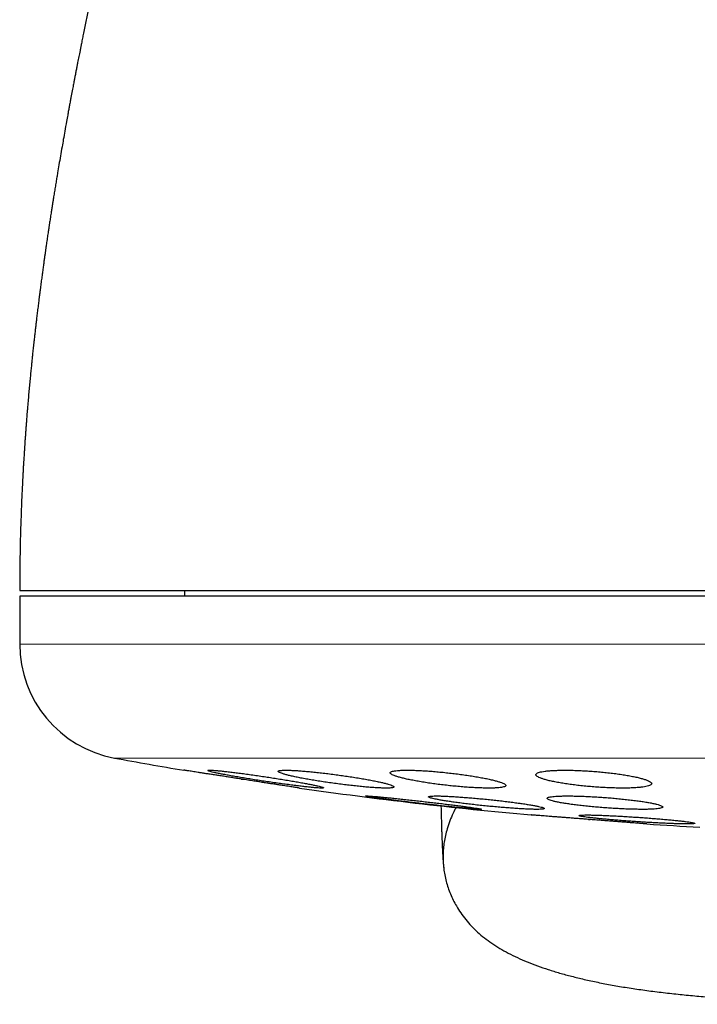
# Model space of a CAD drawing. Header units: millimetres. Extents: x 8 to 775, y 12 to 733.
# Tile 22 of 75: x 423 to 434, y 293 to 310. Entities that reach past the tile are written whole.
import ezdxf

# ---------------------------------------------------------------- set-up
doc = ezdxf.new("R2010")
doc.units = ezdxf.units.MM

msp = doc.modelspace()

# ---------------------------------------------------------------- linework, layer by layer
at = {"color": 7, "linetype": 'Continuous', "lineweight": 30}
for p, q in [((425.525, 300.032), (425.525, 299.932)), ((422.675, 299.932), (422.675, 299.106)), ((454.675, 299.932), (422.675, 299.932)), ((426.5, 296.776), (426.532, 296.771)), ((428.651, 296.482), (428.651, 296.482)), ((431.786, 296.443), (431.785, 296.443)), ((432.5, 296.079), (432.532, 296.076))]:
    msp.add_line(p, q, dxfattribs=at)
at = {"color": 252, "linetype": 'Continuous', "lineweight": 0}
for p, q in [((422.675, 299.106), (454.675, 299.106)), ((424.314, 297.139), (438.675, 297.139))]:
    msp.add_line(p, q, dxfattribs=at)
at = {"color": 7, "linetype": 'Continuous', "lineweight": 30}
for centre, radius, start, end in [((424.675, 299.106), 2, 180, 259.6013), ((438.675, 375.396), 79.564, 259.60133, 260.47734), ((438.675, 375.396), 79.564, 261.9336, 264.83484), ((438.675, 375.396), 79.564, 266.27849, 266.93802)]:
    msp.add_arc(centre, radius, start, end, dxfattribs=at)
for points, knots in [([(427.147, 323.351), (427.147, 323.351), (427.146, 323.349), (427.145, 323.345), (427.144, 323.34), (427.142, 323.334), (427.139, 323.327), (427.137, 323.319), (427.134, 323.309), (427.131, 323.299), (427.127, 323.288), (427.124, 323.278), (427.121, 323.268), (427.118, 323.258), (427.115, 323.249), (427.113, 323.24), (427.11, 323.232), (427.108, 323.224), (427.105, 323.217), (427.103, 323.207), (427.099, 323.196), (427.094, 323.18), (427.089, 323.162), (427.083, 323.143), (427.077, 323.123), (427.071, 323.104), (427.066, 323.085), (427.06, 323.065), (427.053, 323.044), (427.046, 323.019), (427.038, 322.992), (427.029, 322.963), (427.02, 322.932), (427.008, 322.893), (426.995, 322.846), (426.982, 322.803), (426.973, 322.772), (426.968, 322.755), (426.963, 322.739), (426.959, 322.724), (426.955, 322.71), (426.95, 322.696), (426.946, 322.681), (426.941, 322.663), (426.935, 322.645), (426.929, 322.624), (426.923, 322.602), (426.916, 322.579), (426.91, 322.556), (426.903, 322.533), (426.896, 322.508), (426.888, 322.482), (426.881, 322.456), (426.873, 322.429), (426.866, 322.404), (426.859, 322.38), (426.852, 322.356), (426.844, 322.33), (426.835, 322.298), (426.825, 322.261), (426.813, 322.219), (426.801, 322.179), (426.791, 322.142), (426.781, 322.107), (426.771, 322.072), (426.761, 322.036), (426.752, 322.003), (426.744, 321.975), (426.737, 321.95), (426.73, 321.926), (426.723, 321.9), (426.714, 321.869), (426.704, 321.835), (426.694, 321.799), (426.685, 321.766), (426.676, 321.734), (426.667, 321.701), (426.657, 321.664), (426.646, 321.627), (426.636, 321.589), (426.626, 321.553), (426.616, 321.518), (426.607, 321.484), (426.598, 321.452), (426.589, 321.419), (426.579, 321.384), (426.569, 321.345), (426.558, 321.304), (426.547, 321.263), (426.536, 321.224), (426.526, 321.188), (426.517, 321.154), (426.508, 321.122), (426.5, 321.092), (426.492, 321.062), (426.483, 321.029), (426.473, 320.994), (426.464, 320.958), (426.454, 320.923), (426.444, 320.887), (426.433, 320.844), (426.42, 320.794), (426.405, 320.739), (426.391, 320.688), (426.379, 320.642), (426.367, 320.6), (426.357, 320.559), (426.345, 320.516), (426.333, 320.471), (426.321, 320.425), (426.311, 320.386), (426.302, 320.353), (426.294, 320.324), (426.286, 320.294), (426.278, 320.263), (426.27, 320.233), (426.263, 320.207), (426.257, 320.183), (426.251, 320.16), (426.245, 320.135), (426.237, 320.107), (426.229, 320.075), (426.22, 320.042), (426.211, 320.007), (426.202, 319.971), (426.192, 319.932), (426.18, 319.89), (426.168, 319.843), (426.156, 319.794), (426.144, 319.748), (426.132, 319.705), (426.122, 319.663), (426.11, 319.618), (426.098, 319.57), (426.085, 319.521), (426.072, 319.472), (426.059, 319.421), (426.046, 319.37), (426.035, 319.326), (426.025, 319.289), (426.017, 319.258), (426.009, 319.224), (426, 319.188), (425.99, 319.151), (425.982, 319.117), (425.974, 319.089), (425.968, 319.065), (425.962, 319.041), (425.955, 319.014), (425.946, 318.978), (425.935, 318.935), (425.923, 318.887), (425.911, 318.84), (425.9, 318.796), (425.889, 318.75), (425.877, 318.705), (425.866, 318.659), (425.855, 318.617), (425.846, 318.578), (425.836, 318.541), (425.827, 318.502), (425.817, 318.464), (425.808, 318.429), (425.801, 318.401), (425.795, 318.374), (425.78, 318.316), (425.76, 318.233), (425.732, 318.12), (425.704, 318.008), (425.676, 317.894), (425.647, 317.777), (425.624, 317.681), (425.603, 317.596), (425.587, 317.531), (425.571, 317.466), (425.556, 317.4), (425.539, 317.332), (425.522, 317.26), (425.503, 317.182), (425.486, 317.113), (425.471, 317.049), (425.458, 316.994), (425.445, 316.942), (425.432, 316.889), (425.418, 316.829), (425.405, 316.773), (425.392, 316.72), (425.382, 316.678), (425.372, 316.638), (425.362, 316.595), (425.351, 316.55), (425.342, 316.512), (425.335, 316.482), (425.329, 316.458), (425.323, 316.432), (425.316, 316.404), (425.31, 316.377), (425.303, 316.35), (425.297, 316.322), (425.289, 316.291), (425.282, 316.26), (425.275, 316.232), (425.268, 316.204), (425.261, 316.174), (425.254, 316.143), (425.247, 316.114), (425.24, 316.085), (425.232, 316.054), (425.218, 315.993), (425.196, 315.903), (425.167, 315.78), (425.136, 315.652), (425.106, 315.526), (425.076, 315.402), (425.046, 315.277), (425.023, 315.182), (425.009, 315.12), (425.001, 315.09), (424.995, 315.061), (424.988, 315.035), (424.982, 315.009), (424.975, 314.979), (424.968, 314.949), (424.961, 314.92), (424.954, 314.891), (424.946, 314.86), (424.939, 314.828), (424.932, 314.799), (424.925, 314.769), (424.918, 314.74), (424.911, 314.712), (424.906, 314.691), (424.902, 314.672), (424.894, 314.642), (424.885, 314.602), (424.873, 314.551), (424.861, 314.503), (424.85, 314.454), (424.838, 314.404), (424.826, 314.355), (424.813, 314.299), (424.8, 314.245), (424.786, 314.185), (424.772, 314.127), (424.758, 314.068), (424.745, 314.01), (424.731, 313.951), (424.717, 313.891), (424.704, 313.837), (424.692, 313.786), (424.681, 313.739), (424.67, 313.692), (424.659, 313.647), (424.649, 313.602), (424.638, 313.555), (424.624, 313.496), (424.609, 313.431), (424.591, 313.354), (424.573, 313.278), (424.555, 313.201), (424.539, 313.133), (424.525, 313.073), (424.514, 313.023), (424.502, 312.972), (424.49, 312.919), (424.478, 312.869), (424.464, 312.809), (424.447, 312.735), (424.426, 312.644), (424.405, 312.549), (424.383, 312.456), (424.364, 312.37), (424.347, 312.298), (424.333, 312.233), (424.319, 312.172), (424.304, 312.108), (424.29, 312.043), (424.276, 311.984), (424.264, 311.931), (424.254, 311.885), (424.245, 311.843), (424.236, 311.802), (424.213, 311.7), (424.177, 311.537), (424.141, 311.374), (424.118, 311.271), (424.109, 311.227), (424.099, 311.185), (424.09, 311.142), (424.08, 311.095), (424.069, 311.047), (424.059, 310.998), (424.048, 310.949), (424.036, 310.895), (424.024, 310.837), (424.011, 310.776), (423.997, 310.712), (423.984, 310.649), (423.971, 310.59), (423.96, 310.539), (423.951, 310.493), (423.942, 310.45), (423.932, 310.406), (423.917, 310.333), (423.896, 310.236), (423.872, 310.117), (423.848, 310.001), (423.824, 309.886), (423.801, 309.772), (423.78, 309.667), (423.763, 309.587), (423.751, 309.526), (423.741, 309.475), (423.73, 309.418), (423.718, 309.36), (423.707, 309.305), (423.697, 309.253), (423.687, 309.202), (423.676, 309.147), (423.664, 309.086), (423.651, 309.018), (423.637, 308.949), (423.625, 308.882), (423.614, 308.825), (423.605, 308.779), (423.597, 308.737), (423.588, 308.691), (423.578, 308.638), (423.567, 308.581), (423.555, 308.516), (423.542, 308.446), (423.529, 308.374), (423.516, 308.307), (423.502, 308.227), (423.481, 308.114), (423.456, 307.974), (423.43, 307.829), (423.405, 307.686), (423.38, 307.54), (423.354, 307.39), (423.333, 307.268), (423.317, 307.168), (423.303, 307.084), (423.288, 306.995), (423.276, 306.917), (423.266, 306.855), (423.259, 306.811), (423.252, 306.772), (423.247, 306.74), (423.243, 306.711), (423.238, 306.684), (423.234, 306.656), (423.229, 306.625), (423.224, 306.589), (423.217, 306.549), (423.21, 306.503), (423.203, 306.457), (423.196, 306.414), (423.191, 306.381), (423.187, 306.353), (423.183, 306.327), (423.179, 306.299), (423.174, 306.267), (423.169, 306.23), (423.162, 306.188), (423.155, 306.141), (423.148, 306.092), (423.141, 306.044), (423.135, 306.001), (423.13, 305.968), (423.127, 305.943), (423.123, 305.921), (423.12, 305.898), (423.117, 305.873), (423.111, 305.836), (423.104, 305.785), (423.095, 305.718), (423.084, 305.643), (423.073, 305.559), (423.063, 305.486), (423.055, 305.426), (423.049, 305.379), (423.042, 305.331), (423.036, 305.283), (423.03, 305.237), (423.025, 305.198), (423.021, 305.168), (423.018, 305.145), (423.015, 305.123), (423.012, 305.098), (423.008, 305.066), (423.003, 305.028), (422.996, 304.966), (422.986, 304.885), (422.974, 304.789), (422.963, 304.7), (422.954, 304.619), (422.945, 304.538), (422.936, 304.46), (422.927, 304.385), (422.92, 304.318), (422.913, 304.259), (422.908, 304.206), (422.902, 304.155), (422.896, 304.097), (422.889, 304.029), (422.881, 303.949), (422.872, 303.859), (422.862, 303.76), (422.852, 303.651), (422.841, 303.538), (422.83, 303.42), (422.82, 303.299), (422.811, 303.195), (422.804, 303.112), (422.799, 303.055), (422.795, 303.004), (422.792, 302.961), (422.789, 302.917), (422.786, 302.876), (422.782, 302.827), (422.778, 302.771), (422.773, 302.706), (422.768, 302.64), (422.764, 302.579), (422.76, 302.523), (422.757, 302.476), (422.755, 302.436), (422.752, 302.399), (422.75, 302.358), (422.747, 302.309), (422.743, 302.253), (422.739, 302.188), (422.735, 302.116), (422.73, 302.026), (422.724, 301.916), (422.718, 301.783), (422.711, 301.636), (422.704, 301.476), (422.698, 301.301), (422.692, 301.116), (422.686, 300.921), (422.682, 300.717), (422.678, 300.5), (422.676, 300.271), (422.676, 300.113), (422.675, 300.032)], [0, 0, 0, 0, 0.006411, 0.012546, 0.018408, 0.023997, 0.029315, 0.034366, 0.039976, 0.045219, 0.050095, 0.054609, 0.058334, 0.061772, 0.064924, 0.067793, 0.070378, 0.07268, 0.074701, 0.076449, 0.080008, 0.083867, 0.088024, 0.092478, 0.096882, 0.100914, 0.104576, 0.10823, 0.112265, 0.116677, 0.121466, 0.126468, 0.131503, 0.136569, 0.144437, 0.15241, 0.154893, 0.157189, 0.159283, 0.161176, 0.16294, 0.16471, 0.166678, 0.168843, 0.171201, 0.173554, 0.176456, 0.179154, 0.181649, 0.184299, 0.187083, 0.19, 0.193012, 0.195883, 0.198573, 0.201085, 0.203488, 0.206112, 0.208999, 0.213096, 0.217202, 0.221274, 0.224422, 0.227634, 0.23091, 0.234225, 0.237332, 0.239582, 0.241665, 0.243701, 0.245905, 0.248281, 0.251519, 0.254519, 0.257146, 0.259549, 0.262197, 0.2651, 0.268154, 0.271028, 0.273856, 0.276489, 0.278945, 0.281329, 0.283685, 0.286231, 0.289018, 0.292034, 0.294923, 0.297678, 0.30021, 0.302494, 0.304719, 0.306626, 0.308567, 0.310737, 0.313276, 0.315529, 0.31786, 0.320157, 0.322403, 0.32616, 0.329587, 0.332751, 0.335706, 0.338095, 0.340506, 0.343052, 0.345846, 0.348582, 0.351135, 0.352702, 0.354375, 0.356152, 0.357995, 0.359685, 0.36119, 0.36251, 0.363736, 0.365067, 0.366655, 0.368496, 0.370382, 0.372135, 0.374245, 0.376311, 0.378381, 0.381153, 0.383789, 0.386242, 0.388491, 0.390564, 0.392822, 0.395447, 0.398015, 0.400391, 0.402932, 0.405622, 0.408148, 0.409563, 0.411085, 0.412744, 0.414538, 0.41643, 0.418114, 0.41945, 0.420541, 0.421595, 0.422873, 0.424376, 0.426805, 0.429028, 0.43115, 0.433371, 0.435292, 0.437458, 0.439679, 0.441621, 0.443279, 0.444899, 0.446685, 0.448624, 0.450045, 0.451288, 0.452393, 0.453676, 0.458973, 0.463401, 0.468461, 0.473515, 0.477939, 0.483229, 0.485634, 0.488392, 0.491301, 0.493641, 0.496425, 0.499581, 0.502349, 0.505684, 0.507867, 0.509801, 0.511925, 0.513772, 0.515595, 0.517904, 0.51949, 0.520866, 0.52212, 0.523568, 0.525217, 0.526623, 0.527377, 0.528154, 0.529005, 0.529964, 0.530934, 0.531721, 0.532624, 0.533715, 0.534806, 0.535664, 0.536498, 0.537574, 0.53869, 0.539563, 0.540411, 0.541527, 0.542619, 0.546351, 0.55035, 0.554623, 0.55869, 0.562503, 0.56662, 0.570651, 0.571503, 0.572518, 0.573487, 0.574242, 0.575026, 0.575948, 0.577041, 0.577897, 0.578708, 0.579755, 0.580844, 0.581695, 0.582519, 0.583605, 0.584472, 0.5851, 0.585565, 0.58623, 0.587996, 0.589303, 0.590964, 0.592465, 0.593848, 0.595596, 0.597042, 0.599017, 0.600671, 0.602598, 0.604318, 0.606148, 0.607965, 0.609708, 0.611613, 0.612917, 0.614383, 0.615932, 0.61718, 0.618504, 0.62009, 0.621462, 0.623795, 0.62605, 0.628394, 0.63067, 0.633041, 0.634479, 0.636074, 0.637553, 0.639107, 0.64078, 0.642035, 0.644544, 0.647321, 0.650159, 0.653016, 0.655589, 0.657814, 0.65945, 0.661325, 0.663214, 0.665109, 0.66703, 0.668457, 0.669783, 0.671006, 0.672145, 0.673458, 0.679938, 0.686394, 0.687704, 0.688968, 0.69015, 0.691367, 0.692752, 0.694242, 0.695537, 0.696991, 0.698506, 0.700179, 0.702014, 0.703813, 0.705729, 0.707436, 0.708889, 0.710175, 0.711336, 0.71259, 0.714005, 0.717596, 0.720957, 0.724237, 0.727496, 0.730776, 0.733989, 0.736453, 0.737672, 0.739119, 0.740834, 0.742547, 0.744049, 0.745492, 0.746939, 0.748387, 0.750201, 0.752083, 0.754164, 0.756088, 0.757753, 0.758941, 0.760023, 0.761312, 0.762826, 0.764454, 0.766176, 0.768286, 0.77034, 0.772271, 0.773923, 0.777111, 0.781761, 0.785727, 0.789286, 0.793716, 0.797932, 0.801838, 0.803994, 0.806273, 0.808848, 0.811429, 0.812755, 0.814011, 0.815094, 0.816004, 0.816739, 0.817475, 0.818224, 0.819081, 0.820068, 0.821194, 0.822461, 0.823851, 0.825081, 0.825977, 0.826662, 0.827357, 0.828141, 0.829014, 0.829961, 0.831218, 0.832532, 0.833901, 0.835299, 0.836492, 0.837424, 0.838064, 0.83861, 0.839235, 0.839939, 0.840723, 0.84232, 0.844171, 0.84626, 0.848562, 0.851076, 0.852308, 0.853586, 0.85491, 0.856278, 0.857607, 0.858689, 0.859516, 0.860051, 0.86059, 0.861299, 0.862177, 0.863224, 0.86444, 0.867271, 0.869915, 0.872362, 0.87461, 0.876661, 0.87899, 0.881053, 0.882889, 0.884497, 0.885882, 0.887253, 0.888723, 0.89066, 0.892855, 0.895308, 0.898022, 0.901009, 0.904272, 0.907371, 0.910683, 0.91421, 0.915928, 0.917501, 0.918885, 0.920081, 0.921089, 0.922432, 0.923446, 0.925149, 0.927006, 0.928823, 0.930519, 0.932049, 0.933413, 0.934369, 0.935297, 0.936423, 0.937759, 0.939307, 0.941067, 0.943039, 0.945224, 0.948468, 0.952091, 0.956095, 0.960482, 0.965253, 0.97041, 0.975628, 0.981193, 0.987108, 0.993376, 1, 1, 1, 1]), ([(422.677, 300.032), (422.676, 300.032), (422.676, 300.032), (422.688, 300.032), (422.715, 300.032), (422.755, 300.032), (422.809, 300.032), (422.876, 300.032), (422.956, 300.032), (423.049, 300.032), (423.156, 300.032), (423.275, 300.032), (423.365, 300.032), (423.41, 300.032)], [0, 0, 0, 0, 0.046646, 0.141976, 0.23754, 0.333141, 0.428498, 0.52369, 0.618798, 0.713903, 0.809085, 0.904424, 1, 1, 1, 1]), ([(423.41, 300.032), (423.46, 300.032), (423.558, 300.032), (423.723, 300.032), (423.901, 300.032), (424.092, 300.032), (424.296, 300.032), (424.509, 300.032), (424.73, 300.032), (424.958, 300.032), (425.196, 300.032), (425.446, 300.032), (425.711, 300.032), (425.993, 300.032), (426.292, 300.032), (426.601, 300.032), (426.921, 300.032), (427.253, 300.032), (427.588, 300.032), (427.926, 300.032), (428.265, 300.032), (428.613, 300.032), (428.969, 300.032), (429.34, 300.032), (429.727, 300.032), (430.129, 300.032), (430.539, 300.032), (430.956, 300.032), (431.38, 300.032), (431.803, 300.032), (432.223, 300.032), (432.64, 300.032), (433.061, 300.032), (433.487, 300.032), (433.927, 300.032), (434.379, 300.032), (434.843, 300.032), (435.311, 300.032), (435.781, 300.032), (436.255, 300.032), (436.722, 300.032), (437.182, 300.032), (437.633, 300.032), (438.085, 300.032), (438.537, 300.032), (438.839, 300.032), (438.99, 300.032)], [0, 0, 0, 0, 0.023363, 0.046689, 0.069999, 0.093313, 0.116654, 0.140027, 0.162034, 0.184017, 0.205994, 0.227982, 0.25, 0.273367, 0.296695, 0.320005, 0.343318, 0.366655, 0.390027, 0.412034, 0.434017, 0.455994, 0.477982, 0.5, 0.523367, 0.546695, 0.570005, 0.593318, 0.616655, 0.640027, 0.662034, 0.684017, 0.705994, 0.727982, 0.75, 0.773367, 0.796695, 0.820005, 0.843318, 0.866655, 0.890024, 0.912028, 0.93401, 0.955988, 0.977978, 1, 1, 1, 1]), ([(426.512, 296.774), (426.484, 296.778), (426.428, 296.787), (426.344, 296.8), (426.26, 296.813), (426.178, 296.826), (426.099, 296.838), (426.023, 296.85), (425.95, 296.861), (425.881, 296.871), (425.818, 296.881), (425.759, 296.89), (425.705, 296.899), (425.658, 296.906), (425.617, 296.913), (425.582, 296.918), (425.554, 296.922), (425.533, 296.926), (425.519, 296.928), (425.512, 296.929), (425.512, 296.929), (425.512, 296.929)], [0, 0, 0, 0, 0.0537171, 0.1074341, 0.1627057, 0.217977, 0.2716966, 0.325416, 0.3807128, 0.4360092, 0.4894275, 0.5428453, 0.5978508, 0.6528558, 0.7056696, 0.7584831, 0.8128639, 0.8672445, 0.9195088, 0.971773, 1, 1, 1, 1]), ([(426.926, 296.814), (426.888, 296.82), (426.813, 296.831), (426.702, 296.847), (426.593, 296.862), (426.488, 296.876), (426.389, 296.888), (426.297, 296.899), (426.213, 296.909), (426.138, 296.917), (426.073, 296.923), (426.02, 296.927), (425.978, 296.929), (425.947, 296.929), (425.93, 296.927), (425.924, 296.924), (425.931, 296.918), (425.95, 296.911), (425.981, 296.902), (426.024, 296.891), (426.078, 296.879), (426.142, 296.866), (426.217, 296.852), (426.3, 296.836), (426.392, 296.82), (426.49, 296.803), (426.595, 296.786), (426.704, 296.768), (426.816, 296.75), (426.93, 296.733), (427.043, 296.717), (427.156, 296.701), (427.265, 296.686), (427.37, 296.672), (427.469, 296.659), (427.561, 296.648), (427.645, 296.639), (427.719, 296.631), (427.783, 296.625), (427.835, 296.621), (427.877, 296.619), (427.906, 296.619), (427.923, 296.621), (427.928, 296.625), (427.92, 296.63), (427.9, 296.638), (427.869, 296.647), (427.825, 296.657), (427.77, 296.669), (427.705, 296.683), (427.63, 296.697), (427.546, 296.713), (427.454, 296.729), (427.355, 296.746), (427.25, 296.763), (427.143, 296.781), (427.034, 296.798), (426.962, 296.809), (426.926, 296.814)], [0, 0, 0, 0, 0.018035, 0.036127, 0.054162, 0.072204, 0.090304, 0.108345, 0.126243, 0.144199, 0.162096, 0.179792, 0.197546, 0.215243, 0.232821, 0.250456, 0.268034, 0.285626, 0.303273, 0.320866, 0.338595, 0.356379, 0.374109, 0.392041, 0.410029, 0.427961, 0.446075, 0.464245, 0.482359, 0.500553, 0.518805, 0.536999, 0.555134, 0.573328, 0.591462, 0.609424, 0.627445, 0.645407, 0.663161, 0.680972, 0.698726, 0.716329, 0.733989, 0.751593, 0.769167, 0.786797, 0.804372, 0.822048, 0.83978, 0.857457, 0.875322, 0.893243, 0.91111, 0.929172, 0.947292, 0.965355, 0.982678, 1, 1, 1, 1]), ([(427.511, 296.619), (427.511, 296.619), (427.512, 296.619), (427.507, 296.62), (427.495, 296.622), (427.476, 296.625), (427.451, 296.629), (427.419, 296.634), (427.38, 296.64), (427.336, 296.646), (427.286, 296.654), (427.23, 296.663), (427.17, 296.672), (427.104, 296.682), (427.035, 296.693), (426.961, 296.704), (426.885, 296.716), (426.805, 296.728), (426.716, 296.742), (426.618, 296.757), (426.547, 296.768), (426.512, 296.774)], [0, 0, 0, 0, 0.013432, 0.065486, 0.11754, 0.171106, 0.224673, 0.276747, 0.328821, 0.382387, 0.435953, 0.488413, 0.540874, 0.594825, 0.648776, 0.701825, 0.754874, 0.809433, 0.863993, 0.931621, 1, 1, 1, 1]), ([(428.141, 296.851), (428.104, 296.856), (428.029, 296.866), (427.918, 296.879), (427.81, 296.892), (427.706, 296.902), (427.607, 296.911), (427.515, 296.918), (427.431, 296.924), (427.356, 296.927), (427.292, 296.929), (427.238, 296.929), (427.195, 296.926), (427.164, 296.922), (427.146, 296.916), (427.139, 296.908), (427.145, 296.899), (427.163, 296.888), (427.194, 296.876), (427.235, 296.862), (427.289, 296.847), (427.353, 296.832), (427.428, 296.815), (427.511, 296.798), (427.603, 296.781), (427.702, 296.763), (427.807, 296.746), (427.916, 296.729), (428.029, 296.712), (428.143, 296.696), (428.257, 296.682), (428.369, 296.668), (428.478, 296.656), (428.583, 296.645), (428.682, 296.636), (428.773, 296.629), (428.856, 296.624), (428.931, 296.621), (428.995, 296.619), (429.048, 296.62), (429.09, 296.622), (429.12, 296.626), (429.137, 296.632), (429.143, 296.64), (429.137, 296.65), (429.118, 296.661), (429.087, 296.673), (429.044, 296.687), (428.99, 296.702), (428.925, 296.717), (428.85, 296.734), (428.765, 296.751), (428.673, 296.768), (428.574, 296.786), (428.468, 296.803), (428.36, 296.82), (428.251, 296.836), (428.178, 296.846), (428.141, 296.851)], [0, 0, 0, 0, 0.017883, 0.035822, 0.053704, 0.071595, 0.089543, 0.107432, 0.125172, 0.14297, 0.16071, 0.178305, 0.195957, 0.213553, 0.231129, 0.248761, 0.266337, 0.284024, 0.301767, 0.319455, 0.337337, 0.355274, 0.373157, 0.391233, 0.409367, 0.427443, 0.445631, 0.463875, 0.482062, 0.500224, 0.518444, 0.536605, 0.554616, 0.572685, 0.590694, 0.608496, 0.626356, 0.644158, 0.661788, 0.679475, 0.697105, 0.714673, 0.732298, 0.749867, 0.767509, 0.785205, 0.802847, 0.820663, 0.838535, 0.856352, 0.874371, 0.892448, 0.910468, 0.928632, 0.946855, 0.965019, 0.98251, 1, 1, 1, 1]), ([(430.074, 296.883), (430.037, 296.887), (429.963, 296.895), (429.852, 296.905), (429.745, 296.914), (429.641, 296.92), (429.543, 296.925), (429.451, 296.928), (429.367, 296.929), (429.293, 296.928), (429.228, 296.925), (429.174, 296.921), (429.131, 296.914), (429.099, 296.906), (429.08, 296.896), (429.072, 296.885), (429.077, 296.872), (429.095, 296.858), (429.125, 296.843), (429.166, 296.827), (429.22, 296.81), (429.284, 296.793), (429.359, 296.775), (429.443, 296.758), (429.535, 296.741), (429.634, 296.724), (429.74, 296.707), (429.849, 296.692), (429.961, 296.677), (430.075, 296.664), (430.189, 296.653), (430.301, 296.642), (430.409, 296.634), (430.514, 296.627), (430.612, 296.623), (430.703, 296.62), (430.786, 296.619), (430.86, 296.62), (430.924, 296.623), (430.978, 296.628), (431.02, 296.634), (431.051, 296.643), (431.07, 296.653), (431.076, 296.664), (431.07, 296.677), (431.052, 296.691), (431.022, 296.706), (430.979, 296.722), (430.925, 296.739), (430.86, 296.756), (430.785, 296.774), (430.7, 296.791), (430.607, 296.808), (430.508, 296.825), (430.402, 296.842), (430.294, 296.857), (430.184, 296.871), (430.111, 296.879), (430.074, 296.883)], [0, 0, 0, 0, 0.01773, 0.035517, 0.053246, 0.070982, 0.088776, 0.106512, 0.124131, 0.141808, 0.159427, 0.176995, 0.194619, 0.212188, 0.229839, 0.247546, 0.265198, 0.28303, 0.300918, 0.318752, 0.336787, 0.354879, 0.372915, 0.391087, 0.409317, 0.427489, 0.44567, 0.463909, 0.482088, 0.500143, 0.518256, 0.53631, 0.554161, 0.57207, 0.58992, 0.607583, 0.625303, 0.642965, 0.660536, 0.678163, 0.695735, 0.713348, 0.731016, 0.74863, 0.766399, 0.784224, 0.801994, 0.819968, 0.837998, 0.855972, 0.874112, 0.89231, 0.91045, 0.928644, 0.946896, 0.965088, 0.982544, 1, 1, 1, 1]), ([(432.593, 296.908), (432.556, 296.911), (432.482, 296.916), (432.372, 296.922), (432.265, 296.926), (432.162, 296.929), (432.064, 296.929), (431.973, 296.927), (431.889, 296.924), (431.815, 296.919), (431.749, 296.912), (431.695, 296.903), (431.651, 296.893), (431.619, 296.881), (431.599, 296.868), (431.592, 296.853), (431.596, 296.838), (431.614, 296.822), (431.644, 296.805), (431.685, 296.787), (431.739, 296.77), (431.804, 296.752), (431.879, 296.735), (431.963, 296.718), (432.056, 296.702), (432.156, 296.687), (432.261, 296.673), (432.37, 296.66), (432.482, 296.649), (432.596, 296.64), (432.709, 296.632), (432.82, 296.626), (432.928, 296.622), (433.031, 296.619), (433.129, 296.619), (433.22, 296.621), (433.303, 296.624), (433.377, 296.63), (433.441, 296.637), (433.495, 296.646), (433.538, 296.656), (433.569, 296.668), (433.589, 296.681), (433.596, 296.696), (433.59, 296.711), (433.572, 296.727), (433.541, 296.744), (433.498, 296.762), (433.444, 296.779), (433.379, 296.797), (433.303, 296.814), (433.218, 296.831), (433.125, 296.847), (433.025, 296.862), (432.919, 296.876), (432.811, 296.888), (432.702, 296.899), (432.63, 296.905), (432.593, 296.908)], [0, 0, 0, 0, 0.017619, 0.035293, 0.052911, 0.070533, 0.088211, 0.105833, 0.1234, 0.141024, 0.158592, 0.176214, 0.193891, 0.211513, 0.229299, 0.247141, 0.264928, 0.28292, 0.300969, 0.318961, 0.337112, 0.355321, 0.373472, 0.391663, 0.409913, 0.428103, 0.446196, 0.464347, 0.482439, 0.500339, 0.518296, 0.536195, 0.553895, 0.571651, 0.58935, 0.606931, 0.624568, 0.642148, 0.65974, 0.677388, 0.694981, 0.712707, 0.730489, 0.748216, 0.766144, 0.784128, 0.802056, 0.820166, 0.838333, 0.856443, 0.874637, 0.892889, 0.911082, 0.92922, 0.947417, 0.965554, 0.982777, 1, 1, 1, 1]), ([(429.651, 296.388), (429.613, 296.392), (429.538, 296.401), (429.427, 296.413), (429.318, 296.425), (429.213, 296.436), (429.115, 296.446), (429.022, 296.456), (428.939, 296.464), (428.864, 296.471), (428.799, 296.476), (428.745, 296.48), (428.703, 296.483), (428.672, 296.484), (428.654, 296.484), (428.649, 296.482), (428.656, 296.479), (428.675, 296.475), (428.707, 296.469), (428.75, 296.462), (428.804, 296.454), (428.87, 296.445), (428.944, 296.434), (429.028, 296.423), (429.12, 296.412), (429.219, 296.399), (429.323, 296.386), (429.432, 296.373), (429.543, 296.36), (429.656, 296.347), (429.77, 296.334), (429.881, 296.322), (429.99, 296.31), (430.094, 296.299), (430.193, 296.289), (430.285, 296.28), (430.368, 296.272), (430.443, 296.265), (430.506, 296.26), (430.56, 296.256), (430.601, 296.253), (430.631, 296.252), (430.648, 296.252), (430.653, 296.254), (430.645, 296.257), (430.625, 296.262), (430.593, 296.267), (430.549, 296.275), (430.493, 296.283), (430.428, 296.292), (430.352, 296.302), (430.268, 296.314), (430.175, 296.325), (430.076, 296.338), (429.972, 296.351), (429.865, 296.363), (429.757, 296.376), (429.686, 296.384), (429.651, 296.388)], [0, 0, 0, 0, 0.017991, 0.036039, 0.054029, 0.072023, 0.090075, 0.108069, 0.125989, 0.143967, 0.161886, 0.179689, 0.197549, 0.215351, 0.233071, 0.250847, 0.268567, 0.286274, 0.304037, 0.321744, 0.339513, 0.357338, 0.375107, 0.392986, 0.410921, 0.428801, 0.44679, 0.464836, 0.482826, 0.500878, 0.518987, 0.537039, 0.555078, 0.573175, 0.591213, 0.609168, 0.62718, 0.645135, 0.662972, 0.680867, 0.698705, 0.716444, 0.734241, 0.75198, 0.769683, 0.787443, 0.805146, 0.822889, 0.840688, 0.858431, 0.876273, 0.894171, 0.912013, 0.92997, 0.947984, 0.965942, 0.982971, 1, 1, 1, 1]), ([(430.739, 296.426), (430.702, 296.43), (430.627, 296.437), (430.516, 296.447), (430.408, 296.456), (430.304, 296.464), (430.205, 296.471), (430.113, 296.476), (430.029, 296.48), (429.955, 296.483), (429.89, 296.484), (429.836, 296.484), (429.793, 296.482), (429.762, 296.479), (429.744, 296.475), (429.737, 296.469), (429.743, 296.462), (429.762, 296.453), (429.793, 296.444), (429.836, 296.434), (429.89, 296.423), (429.955, 296.411), (430.029, 296.398), (430.114, 296.386), (430.206, 296.372), (430.304, 296.359), (430.409, 296.346), (430.518, 296.334), (430.63, 296.321), (430.743, 296.31), (430.857, 296.299), (430.968, 296.289), (431.077, 296.28), (431.181, 296.272), (431.28, 296.265), (431.371, 296.26), (431.454, 296.256), (431.529, 296.253), (431.593, 296.252), (431.646, 296.252), (431.688, 296.254), (431.718, 296.257), (431.736, 296.262), (431.741, 296.268), (431.734, 296.275), (431.715, 296.283), (431.683, 296.293), (431.64, 296.303), (431.585, 296.314), (431.519, 296.326), (431.444, 296.339), (431.359, 296.351), (431.267, 296.364), (431.168, 296.378), (431.063, 296.391), (430.955, 296.403), (430.847, 296.415), (430.775, 296.422), (430.739, 296.426)], [0, 0, 0, 0, 0.017881, 0.035818, 0.053698, 0.071583, 0.089525, 0.107409, 0.125209, 0.143067, 0.160866, 0.178585, 0.19636, 0.214079, 0.231786, 0.24955, 0.267258, 0.285029, 0.302856, 0.320627, 0.338509, 0.356447, 0.374329, 0.39232, 0.410369, 0.42836, 0.446413, 0.464523, 0.482575, 0.500613, 0.518708, 0.536745, 0.554698, 0.572708, 0.59066, 0.608495, 0.626387, 0.644222, 0.66196, 0.679755, 0.697493, 0.715196, 0.732955, 0.750659, 0.768403, 0.786204, 0.803949, 0.821793, 0.839694, 0.857539, 0.875498, 0.893515, 0.911475, 0.929515, 0.947613, 0.965654, 0.982827, 1, 1, 1, 1]), ([(432.785, 296.457), (432.748, 296.46), (432.673, 296.465), (432.563, 296.471), (432.455, 296.477), (432.351, 296.481), (432.253, 296.483), (432.161, 296.484), (432.077, 296.484), (432.003, 296.482), (431.938, 296.479), (431.883, 296.474), (431.84, 296.468), (431.809, 296.461), (431.79, 296.453), (431.783, 296.443), (431.789, 296.433), (431.807, 296.422), (431.838, 296.41), (431.88, 296.397), (431.934, 296.384), (431.999, 296.371), (432.074, 296.358), (432.158, 296.345), (432.251, 296.333), (432.35, 296.32), (432.455, 296.309), (432.564, 296.298), (432.676, 296.288), (432.789, 296.279), (432.902, 296.271), (433.013, 296.264), (433.121, 296.259), (433.225, 296.255), (433.323, 296.253), (433.414, 296.252), (433.498, 296.252), (433.572, 296.254), (433.636, 296.258), (433.69, 296.262), (433.732, 296.268), (433.763, 296.276), (433.781, 296.284), (433.787, 296.294), (433.78, 296.304), (433.761, 296.315), (433.73, 296.327), (433.687, 296.34), (433.632, 296.353), (433.566, 296.366), (433.491, 296.379), (433.406, 296.392), (433.313, 296.404), (433.213, 296.417), (433.108, 296.428), (433.001, 296.439), (432.893, 296.449), (432.821, 296.454), (432.785, 296.457)], [0, 0, 0, 0, 0.01777, 0.035596, 0.053366, 0.071139, 0.088969, 0.106741, 0.124459, 0.142232, 0.15995, 0.177658, 0.195422, 0.213131, 0.230905, 0.248734, 0.266508, 0.284393, 0.302334, 0.320219, 0.338213, 0.356264, 0.374258, 0.392312, 0.410423, 0.428476, 0.446512, 0.464606, 0.482641, 0.50059, 0.518598, 0.536546, 0.554378, 0.572267, 0.590099, 0.607835, 0.625628, 0.643364, 0.661067, 0.678827, 0.69653, 0.714277, 0.73208, 0.749827, 0.767675, 0.785578, 0.803426, 0.821389, 0.839408, 0.857371, 0.875413, 0.893512, 0.911554, 0.929604, 0.947712, 0.965762, 0.982881, 1, 1, 1, 1]), ([(429.953, 296.312), (429.953, 296.3), (429.954, 296.262), (429.956, 296.201), (429.957, 296.139), (429.959, 296.087), (429.96, 296.044), (429.961, 296.001), (429.962, 295.958), (429.964, 295.916), (429.965, 295.877), (429.966, 295.84), (429.968, 295.805), (429.969, 295.772), (429.97, 295.741), (429.971, 295.716), (429.972, 295.694), (429.973, 295.676), (429.973, 295.658), (429.974, 295.64), (429.975, 295.621), (429.976, 295.6), (429.977, 295.576), (429.978, 295.548), (429.98, 295.518), (429.982, 295.488), (429.983, 295.459), (429.985, 295.433), (429.986, 295.408), (429.988, 295.387), (429.989, 295.369), (429.99, 295.355), (429.991, 295.343), (429.992, 295.334), (429.992, 295.328), (429.993, 295.323), (429.993, 295.318), (429.993, 295.313), (429.994, 295.307), (429.995, 295.301), (429.995, 295.294), (429.996, 295.286), (429.997, 295.278), (429.998, 295.269), (429.999, 295.26), (430, 295.251), (430, 295.245), (430, 295.243)], [0, 0, 0, 0, 0.01534, 0.04656, 0.07953, 0.100676, 0.122498, 0.145002, 0.168192, 0.192071, 0.216343, 0.239302, 0.260658, 0.285206, 0.307165, 0.32651, 0.343224, 0.357293, 0.370447, 0.385428, 0.402274, 0.420988, 0.441568, 0.470905, 0.502476, 0.536259, 0.570543, 0.605774, 0.640468, 0.674586, 0.700528, 0.724427, 0.746226, 0.765943, 0.775025, 0.783694, 0.793386, 0.804562, 0.817206, 0.831301, 0.846827, 0.863759, 0.886992, 0.912329, 0.939682, 0.968948, 1, 1, 1, 1]), ([(430.214, 296.285), (430.197, 296.252), (430.156, 296.177), (430.105, 296.054), (430.061, 295.925), (430.03, 295.803), (430.008, 295.689), (429.994, 295.574), (429.989, 295.459), (429.991, 295.345), (430, 295.232), (430.018, 295.119), (430.043, 295.008), (430.075, 294.899), (430.116, 294.791), (430.163, 294.685), (430.222, 294.575), (430.294, 294.462), (430.38, 294.346), (430.477, 294.235), (430.585, 294.13), (430.703, 294.03), (430.831, 293.937), (430.969, 293.849), (431.117, 293.767), (431.275, 293.69), (431.443, 293.617), (431.621, 293.549), (431.808, 293.484), (432.005, 293.424), (432.212, 293.368), (432.432, 293.314), (432.666, 293.263), (432.914, 293.216), (433.173, 293.172), (433.443, 293.132), (433.724, 293.095), (434.011, 293.063), (434.302, 293.034), (434.598, 293.008), (434.904, 292.985), (435.221, 292.964), (435.561, 292.946), (435.925, 292.929), (436.315, 292.914), (436.717, 292.902), (437.133, 292.893), (437.449, 292.887), (437.627, 292.885), (437.662, 292.885)], [0, 0, 0, 0, 0.011471, 0.026586, 0.041421, 0.053606, 0.065656, 0.077597, 0.089455, 0.101254, 0.113021, 0.12478, 0.136555, 0.14837, 0.160251, 0.172222, 0.184307, 0.198994, 0.213925, 0.229144, 0.244696, 0.260627, 0.277001, 0.293906, 0.311417, 0.3296, 0.348505, 0.368175, 0.388648, 0.409957, 0.432134, 0.455206, 0.480308, 0.50644, 0.533625, 0.561884, 0.591234, 0.621694, 0.651443, 0.682203, 0.713985, 0.7468, 0.780658, 0.819687, 0.860038, 0.901721, 0.944747, 0.989126, 1, 1, 1, 1]), ([(432.512, 296.078), (432.484, 296.08), (432.428, 296.084), (432.345, 296.091), (432.262, 296.097), (432.18, 296.103), (432.102, 296.11), (432.027, 296.115), (431.954, 296.121), (431.885, 296.126), (431.822, 296.131), (431.763, 296.136), (431.71, 296.14), (431.662, 296.144), (431.62, 296.147), (431.585, 296.15), (431.556, 296.152), (431.534, 296.154), (431.52, 296.155), (431.512, 296.155), (431.512, 296.155), (431.512, 296.155)], [0, 0, 0, 0, 0.053125, 0.10625, 0.160917, 0.215583, 0.268709, 0.321834, 0.376507, 0.43118, 0.484232, 0.537283, 0.591884, 0.646485, 0.699384, 0.752284, 0.806728, 0.861172, 0.913931, 0.96669, 1, 1, 1, 1]), ([(433.337, 296.117), (433.3, 296.119), (433.225, 296.124), (433.114, 296.131), (433.006, 296.137), (432.902, 296.142), (432.803, 296.147), (432.711, 296.15), (432.628, 296.153), (432.553, 296.155), (432.488, 296.156), (432.434, 296.155), (432.391, 296.154), (432.36, 296.152), (432.341, 296.149), (432.335, 296.145), (432.342, 296.14), (432.361, 296.135), (432.392, 296.128), (432.435, 296.121), (432.49, 296.114), (432.555, 296.106), (432.63, 296.098), (432.715, 296.089), (432.807, 296.08), (432.906, 296.072), (433.01, 296.063), (433.119, 296.054), (433.23, 296.046), (433.343, 296.038), (433.456, 296.031), (433.567, 296.024), (433.675, 296.018), (433.779, 296.013), (433.878, 296.009), (433.969, 296.005), (434.052, 296.002), (434.127, 296.001), (434.191, 296), (434.244, 296), (434.286, 296.001), (434.316, 296.004), (434.334, 296.007), (434.339, 296.011), (434.332, 296.015), (434.312, 296.021), (434.28, 296.027), (434.236, 296.034), (434.181, 296.042), (434.115, 296.05), (434.039, 296.058), (433.954, 296.067), (433.862, 296.076), (433.763, 296.084), (433.658, 296.093), (433.551, 296.101), (433.444, 296.109), (433.373, 296.114), (433.337, 296.117)], [0, 0, 0, 0, 0.017879, 0.035816, 0.053695, 0.071576, 0.089515, 0.107396, 0.125239, 0.14314, 0.160983, 0.178789, 0.196653, 0.214459, 0.232261, 0.250119, 0.267921, 0.285751, 0.303638, 0.321469, 0.339349, 0.357286, 0.375167, 0.393097, 0.411083, 0.429013, 0.446971, 0.464985, 0.482942, 0.500892, 0.5189, 0.53685, 0.554761, 0.57273, 0.590642, 0.608501, 0.626417, 0.644276, 0.662091, 0.679963, 0.697778, 0.715578, 0.733434, 0.751234, 0.769052, 0.786927, 0.804745, 0.822609, 0.840529, 0.858393, 0.876309, 0.894282, 0.912197, 0.930149, 0.948158, 0.96611, 0.983055, 1, 1, 1, 1]), ([(433.511, 296), (433.511, 296), (433.512, 296), (433.508, 296), (433.497, 296.001), (433.478, 296.003), (433.452, 296.005), (433.42, 296.007), (433.382, 296.01), (433.337, 296.014), (433.287, 296.017), (433.231, 296.022), (433.17, 296.027), (433.104, 296.032), (433.034, 296.037), (432.961, 296.043), (432.884, 296.049), (432.804, 296.055), (432.715, 296.062), (432.617, 296.069), (432.547, 296.075), (432.512, 296.078)], [0, 0, 0, 0, 0.008526, 0.06123, 0.113934, 0.168169, 0.222404, 0.27511, 0.327817, 0.382049, 0.436282, 0.489087, 0.541892, 0.596223, 0.650554, 0.70351, 0.756467, 0.810954, 0.865441, 0.932347, 1, 1, 1, 1])]:
    msp.add_open_spline(points, degree=3, knots=knots, dxfattribs=at)

doc.saveas('drawing.dxf')
